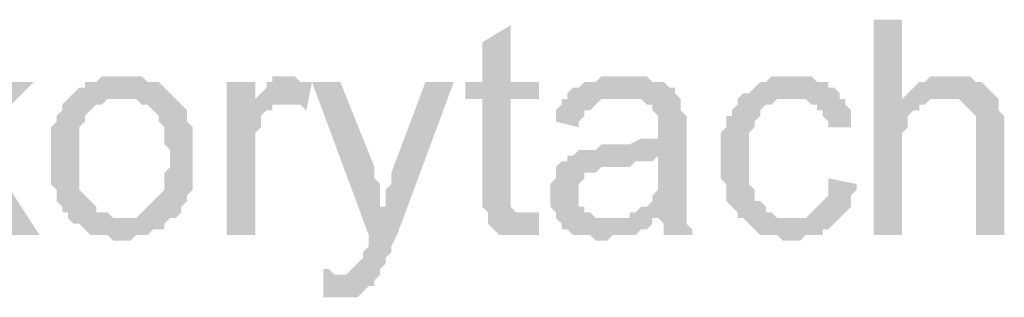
# Model space of a CAD drawing. Header units: millimetres. Extents: x 282377 to 1404227, y -783705 to 1038705.
# Tile 61 of 243: x 378849 to 378923, y 7655 to 7675. Entities that reach past the tile are written whole.
import ezdxf

# ---------------------------------------------------------------- set-up
doc = ezdxf.new("R2010")
doc.units = ezdxf.units.MM
doc.linetypes.add('ACAD_ISO08W100', pattern=[36, 24, -3, 6, -3])
doc.layers.add('!!ELEKTRYKA', color=7, linetype='Continuous')

msp = doc.modelspace()

# ---------------------------------------------------------------- hatches: boundary and pattern name
at = {"layer": '!!ELEKTRYKA', "linetype": 'ACAD_ISO08W100'}
for points in [[(378885.902, 7674.933), (378883.785, 7673.663), (378883.785, 7670.699), (378882.515, 7670.699), (378882.515, 7669.429), (378883.785, 7669.429), (378883.785, 7662.656), (378883.785, 7662.656), (378883.785, 7661.809), (378883.785, 7661.386), (378884.209, 7660.962), (378887.172, 7660.962), (378886.749, 7660.962), (378886.325, 7660.962), (378886.325, 7660.962), (378885.902, 7661.386), (378885.902, 7661.386), (378885.902, 7661.809), (378885.902, 7662.656), (378885.902, 7669.429), (378888.019, 7669.429), (378888.019, 7670.699), (378885.902, 7670.699)], [(378915.113, 7675.356), (378912.996, 7675.356), (378912.996, 7659.269), (378915.113, 7659.269), (378915.113, 7665.619), (378915.113, 7666.042), (378915.113, 7666.466), (378915.113, 7666.889), (378915.536, 7667.312), (378915.536, 7667.736), (378915.536, 7668.159), (378915.959, 7668.583), (378916.383, 7668.583), (378916.383, 7669.006), (378916.806, 7669.006), (378917.229, 7669.429), (378917.653, 7669.429), (378918.076, 7669.429), (378915.113, 7669.429)], [(378850.341, 7670.699), (378847.801, 7670.699), (378843.144, 7666.042), (378844.414, 7665.196), (378848.224, 7659.269), (378850.764, 7659.269), (378846.108, 7666.466)], [(378857.115, 7671.123), (378857.115, 7671.123), (378855.421, 7671.123), (378854.998, 7670.699), (378854.575, 7670.699), (378854.151, 7670.699), (378854.151, 7670.276), (378853.728, 7670.276), (378853.305, 7669.853), (378853.305, 7669.853), (378852.881, 7669.429), (378857.115, 7669.429), (378857.115, 7669.429), (378857.538, 7669.429), (378857.961, 7669.429), (378858.385, 7669.006), (378858.808, 7669.006), (378859.231, 7668.583), (378859.231, 7668.583), (378859.655, 7668.159), (378859.655, 7667.736), (378860.078, 7667.312), (378860.078, 7666.889), (378860.078, 7666.466), (378860.078, 7666.042), (378860.501, 7665.619), (378860.501, 7665.196), (378860.501, 7665.196), (378860.501, 7664.349), (378860.078, 7663.926), (378860.078, 7663.502), (378860.078, 7663.079), (378860.078, 7662.656), (378859.655, 7662.232), (378859.655, 7662.232), (378859.231, 7661.809), (378859.231, 7661.809), (378858.808, 7661.386), (378858.385, 7660.962), (378858.385, 7660.962), (378857.961, 7660.539), (378857.538, 7660.539), (378857.115, 7660.539), (378852.881, 7660.539), (378853.305, 7660.116), (378853.728, 7660.116), (378854.151, 7659.692), (378854.151, 7659.692), (378854.575, 7659.269), (378854.998, 7659.269), (378855.421, 7659.269), (378855.845, 7659.269), (378856.268, 7658.846), (378857.115, 7658.846), (378857.115, 7658.846), (378857.538, 7658.846), (378857.961, 7659.269), (378858.385, 7659.269), (378858.808, 7659.269), (378859.231, 7659.692), (378859.655, 7659.692), (378860.078, 7659.692), (378860.078, 7660.116), (378860.501, 7660.539), (378860.925, 7660.539), (378861.348, 7660.962), (378861.348, 7661.386), (378861.771, 7661.809), (378861.771, 7661.809), (378861.771, 7662.232), (378862.195, 7662.656), (378862.195, 7662.656), (378862.195, 7663.079), (378862.195, 7663.502), (378862.195, 7664.349), (378862.195, 7664.772), (378862.195, 7665.196), (378862.195, 7665.619), (378862.195, 7666.042), (378862.195, 7666.466), (378862.195, 7666.889), (378862.195, 7667.312), (378861.771, 7667.736), (378861.771, 7668.159), (378861.771, 7668.583), (378861.348, 7669.006), (378860.925, 7669.429), (378860.925, 7669.429), (378860.501, 7669.853), (378860.078, 7670.276), (378860.078, 7670.276), (378859.655, 7670.699), (378859.231, 7670.699), (378858.808, 7670.699), (378858.385, 7671.123), (378857.961, 7671.123), (378857.538, 7671.123)], [(378866.852, 7670.699), (378864.735, 7670.699), (378864.735, 7659.269), (378866.852, 7659.269), (378866.852, 7665.196), (378866.852, 7665.619), (378866.852, 7666.042), (378866.852, 7666.466), (378866.852, 7666.889), (378867.275, 7667.312), (378867.275, 7667.736), (378867.275, 7667.736), (378867.275, 7668.159), (378867.698, 7668.583), (378868.122, 7668.583), (378868.122, 7669.006), (378868.545, 7669.006), (378868.968, 7669.006), (378866.852, 7669.006)], [(378869.392, 7671.123), (378869.392, 7671.123), (378868.122, 7671.123), (378868.122, 7670.699), (378867.698, 7670.699), (378867.698, 7670.276), (378867.275, 7669.853), (378866.852, 7669.429), (378866.852, 7669.006), (378868.968, 7669.006), (378869.392, 7669.006), (378869.815, 7669.006), (378870.238, 7669.006), (378870.662, 7668.583), (378871.085, 7670.699), (378870.662, 7670.699), (378870.238, 7670.699), (378869.815, 7671.123), (378869.815, 7671.123)], [(378873.202, 7670.699), (378871.085, 7670.699), (378875.318, 7659.269), (378876.588, 7661.386), (378876.165, 7661.386), (378876.165, 7662.232), (378876.165, 7662.656), (378876.165, 7663.079), (378875.742, 7663.502), (378875.742, 7663.926), (378875.742, 7664.349)], [(378881.669, 7670.699), (378879.552, 7670.699), (378877.012, 7663.926), (378877.012, 7663.926), (378877.012, 7663.502), (378877.012, 7663.079), (378876.588, 7662.656), (378876.588, 7662.232), (378876.588, 7661.809), (378876.588, 7661.386), (378875.318, 7659.269), (378875.318, 7659.269), (378875.318, 7658.846), (378875.318, 7658.422), (378874.895, 7657.999), (378874.895, 7657.576), (378874.472, 7657.152), (378874.472, 7657.152), (378874.472, 7657.152), (378874.048, 7656.729), (378874.048, 7656.729), (378873.625, 7656.306), (378872.778, 7656.306), (378876.165, 7656.306), (378876.165, 7656.729), (378876.165, 7656.729), (378876.588, 7657.152), (378876.588, 7657.576), (378877.012, 7657.999), (378877.012, 7658.422), (378877.435, 7659.269)], [(378894.369, 7671.123), (378894.369, 7671.123), (378892.676, 7671.123), (378892.252, 7670.699), (378891.829, 7670.699), (378891.405, 7670.699), (378890.982, 7670.276), (378890.559, 7670.276), (378890.135, 7669.853), (378890.135, 7669.429), (378893.946, 7669.429), (378894.369, 7669.429), (378894.792, 7669.429), (378895.216, 7669.429), (378895.639, 7669.429), (378896.062, 7669.006), (378896.486, 7669.006), (378896.486, 7668.583), (378896.486, 7668.583), (378896.909, 7668.159), (378896.909, 7667.736), (378896.909, 7667.312), (378896.909, 7667.312), (378896.909, 7666.466), (378896.909, 7666.466), (378896.486, 7666.466), (378896.062, 7666.466), (378896.062, 7666.466), (378895.639, 7666.466), (378894.792, 7666.042), (378894.369, 7666.042), (378893.946, 7666.042), (378893.522, 7666.042), (378892.676, 7666.042), (378892.252, 7665.619), (378891.829, 7665.619), (378891.829, 7665.619), (378891.405, 7665.619), (378890.982, 7665.619), (378890.559, 7665.196), (378896.909, 7665.196), (378896.909, 7664.349), (378896.909, 7663.926), (378896.909, 7663.502), (378896.909, 7663.079), (378896.909, 7662.656), (378896.486, 7662.232), (378896.486, 7662.232), (378896.486, 7661.809), (378896.062, 7661.386), (378895.639, 7661.386), (378895.216, 7660.962), (378894.792, 7660.962), (378894.792, 7660.539), (378896.909, 7660.539), (378896.909, 7660.539), (378897.332, 7660.116), (378897.332, 7659.692), (378897.332, 7659.269), (378899.449, 7659.269), (378899.449, 7659.269), (378899.449, 7659.692), (378899.026, 7660.116), (378899.026, 7660.539), (378899.026, 7660.962), (378899.026, 7660.962), (378899.026, 7661.386), (378899.026, 7661.809), (378899.026, 7662.232), (378899.026, 7662.656), (378899.026, 7663.502), (378899.026, 7663.926), (378899.026, 7666.889), (378899.026, 7666.889), (378899.026, 7667.312), (378899.026, 7667.736), (378899.026, 7668.159), (378898.602, 7668.583), (378898.602, 7668.583), (378898.602, 7669.006), (378898.602, 7669.429), (378898.179, 7669.853), (378898.179, 7670.276), (378897.756, 7670.276), (378897.332, 7670.699), (378896.909, 7670.699), (378896.486, 7670.699), (378896.062, 7671.123), (378895.639, 7671.123), (378895.216, 7671.123), (378894.792, 7671.123)], [(378907.069, 7671.123), (378905.376, 7671.123), (378904.953, 7670.699), (378904.529, 7670.699), (378904.106, 7670.276), (378904.106, 7670.276), (378903.682, 7669.853), (378903.259, 7669.853), (378902.836, 7669.429), (378902.836, 7669.006), (378902.412, 7668.583), (378902.412, 7668.159), (378901.989, 7668.159), (378901.989, 7667.736), (378901.989, 7667.312), (378901.566, 7666.889), (378901.566, 7666.466), (378901.566, 7666.042), (378901.566, 7665.619), (378901.566, 7665.196), (378901.566, 7664.349), (378901.566, 7663.926), (378901.566, 7663.502), (378901.989, 7663.079), (378901.989, 7662.656), (378901.989, 7662.232), (378901.989, 7661.809), (378902.412, 7661.386), (378902.412, 7661.386), (378902.836, 7660.962), (378902.836, 7660.539), (378906.646, 7660.539), (378906.646, 7660.539), (378906.223, 7660.539), (378905.799, 7660.539), (378905.376, 7660.962), (378904.953, 7660.962), (378904.953, 7661.386), (378904.529, 7661.809), (378904.529, 7661.809), (378904.106, 7661.809), (378904.106, 7662.232), (378904.106, 7662.656), (378903.682, 7663.079), (378903.682, 7663.502), (378903.682, 7663.926), (378903.682, 7664.349), (378903.682, 7665.196), (378903.682, 7665.196), (378903.682, 7665.619), (378903.682, 7666.042), (378903.682, 7666.466), (378903.682, 7666.889), (378904.106, 7667.312), (378904.106, 7667.736), (378904.529, 7668.159), (378904.529, 7668.583), (378904.529, 7668.583), (378904.953, 7669.006), (378905.376, 7669.006), (378905.799, 7669.429), (378906.223, 7669.429), (378906.646, 7669.429), (378907.069, 7669.429), (378910.456, 7669.429), (378910.456, 7669.853), (378910.033, 7670.276), (378909.609, 7670.276), (378909.609, 7670.699), (378909.186, 7670.699), (378908.763, 7670.699), (378908.339, 7671.123), (378907.916, 7671.123), (378907.493, 7671.123)], [(378918.5, 7671.123), (378918.5, 7671.123), (378917.229, 7671.123), (378916.806, 7670.699), (378916.383, 7670.699), (378915.959, 7670.276), (378915.959, 7670.276), (378915.536, 7669.853), (378915.113, 7669.429), (378918.076, 7669.429), (378918.5, 7669.429), (378918.923, 7669.429), (378919.346, 7669.429), (378919.77, 7669.006), (378920.193, 7668.583), (378920.193, 7668.583), (378920.193, 7668.583), (378920.616, 7668.159), (378920.616, 7667.736), (378920.616, 7667.312), (378920.616, 7666.466), (378920.616, 7659.269), (378922.733, 7659.269), (378922.733, 7666.466), (378922.733, 7667.312), (378922.733, 7667.736), (378922.733, 7668.159), (378922.31, 7668.583), (378922.31, 7669.006), (378922.31, 7669.006), (378922.31, 7669.429), (378921.886, 7669.853), (378921.463, 7670.276), (378921.463, 7670.276), (378921.04, 7670.699), (378920.616, 7670.699), (378920.616, 7670.699), (378920.193, 7671.123), (378919.77, 7671.123), (378918.923, 7671.123)], [(378852.881, 7669.429), (378852.881, 7669.429), (378852.458, 7669.006), (378852.458, 7668.583), (378852.034, 7668.159), (378852.034, 7667.736), (378851.611, 7667.312), (378851.611, 7666.889), (378851.611, 7666.466), (378851.611, 7666.042), (378851.611, 7665.619), (378851.611, 7665.196), (378851.611, 7665.196), (378851.611, 7664.349), (378851.611, 7663.926), (378851.611, 7663.502), (378851.611, 7663.079), (378852.034, 7662.656), (378852.034, 7662.232), (378852.034, 7661.809), (378852.458, 7661.386), (378852.458, 7660.962), (378852.881, 7660.962), (378852.881, 7660.539), (378857.115, 7660.539), (378856.691, 7660.539), (378856.268, 7660.539), (378855.845, 7660.962), (378855.421, 7660.962), (378854.998, 7660.962), (378854.998, 7661.386), (378854.575, 7661.809), (378854.575, 7661.809), (378854.151, 7662.232), (378854.151, 7662.232), (378853.728, 7662.656), (378853.728, 7663.079), (378853.728, 7663.502), (378853.728, 7663.926), (378853.728, 7664.349), (378853.728, 7665.196), (378853.728, 7665.196), (378853.728, 7665.619), (378853.728, 7666.042), (378853.728, 7666.466), (378853.728, 7666.889), (378853.728, 7667.312), (378854.151, 7667.736), (378854.151, 7668.159), (378854.575, 7668.583), (378854.575, 7668.583), (378854.998, 7669.006), (378855.421, 7669.006), (378855.845, 7669.429), (378856.268, 7669.429), (378856.691, 7669.429), (378857.115, 7669.429)], [(378890.135, 7669.429), (378889.712, 7669.429), (378889.712, 7669.006), (378889.289, 7668.583), (378889.289, 7668.159), (378889.289, 7667.736), (378890.982, 7667.312), (378890.982, 7667.736), (378891.405, 7668.159), (378891.405, 7668.583), (378891.829, 7668.583), (378892.252, 7669.006), (378892.252, 7669.006), (378892.676, 7669.429), (378893.099, 7669.429), (378893.522, 7669.429), (378893.946, 7669.429)], [(378910.456, 7669.429), (378907.069, 7669.429), (378907.916, 7669.429), (378908.339, 7669.006), (378908.763, 7669.006), (378908.763, 7668.583), (378909.186, 7668.583), (378909.186, 7668.159), (378909.609, 7667.736), (378909.609, 7667.312), (378911.303, 7667.312), (378911.303, 7667.736), (378911.303, 7668.159), (378911.303, 7668.583), (378910.879, 7669.006), (378910.879, 7669.429)], [(378890.559, 7665.196), (378890.135, 7665.196), (378890.135, 7664.772), (378889.712, 7664.772), (378889.289, 7664.349), (378889.289, 7663.926), (378889.289, 7663.502), (378888.865, 7663.079), (378888.865, 7662.656), (378888.865, 7662.232), (378888.865, 7662.232), (378888.865, 7661.809), (378888.865, 7661.386), (378889.289, 7660.962), (378889.289, 7660.539), (378889.712, 7660.116), (378889.712, 7660.116), (378889.712, 7659.692), (378890.135, 7659.692), (378890.559, 7659.269), (378890.982, 7659.269), (378891.405, 7659.269), (378891.829, 7659.269), (378892.252, 7658.846), (378892.676, 7658.846), (378893.099, 7658.846), (378893.522, 7659.269), (378893.946, 7659.269), (378894.369, 7659.269), (378894.792, 7659.269), (378895.216, 7659.269), (378895.639, 7659.692), (378896.062, 7659.692), (378896.486, 7660.116), (378896.486, 7660.539), (378893.099, 7660.539), (378893.099, 7660.539), (378892.676, 7660.539), (378892.252, 7660.539), (378891.829, 7660.962), (378891.405, 7660.962), (378891.405, 7661.386), (378890.982, 7661.386), (378890.982, 7661.809), (378890.982, 7662.232), (378890.982, 7662.656), (378890.982, 7663.079), (378891.405, 7663.502), (378891.405, 7663.502), (378891.405, 7663.926), (378891.829, 7663.926), (378892.252, 7663.926), (378892.676, 7664.349), (378893.099, 7664.349), (378893.522, 7664.349), (378893.946, 7664.349), (378894.369, 7664.349), (378894.792, 7664.349), (378895.216, 7664.772), (378895.639, 7664.772), (378896.062, 7664.772), (378896.486, 7664.772), (378896.909, 7665.196)], [(378909.609, 7663.502), (378909.609, 7662.232), (378909.186, 7661.809), (378909.186, 7661.809), (378908.763, 7661.386), (378908.339, 7660.962), (378908.339, 7660.962), (378907.916, 7660.539), (378907.493, 7660.539), (378906.646, 7660.539), (378902.836, 7660.539), (378903.259, 7660.539), (378903.682, 7660.116), (378904.106, 7659.692), (378904.106, 7659.692), (378904.529, 7659.269), (378904.953, 7659.269), (378905.376, 7659.269), (378905.799, 7659.269), (378906.223, 7658.846), (378907.069, 7658.846), (378907.493, 7658.846), (378907.916, 7659.269), (378908.339, 7659.269), (378908.763, 7659.269), (378909.186, 7659.269), (378909.186, 7659.692), (378909.609, 7659.692), (378910.033, 7660.116), (378910.033, 7660.116), (378910.456, 7660.539), (378910.879, 7660.962), (378910.879, 7660.962), (378911.303, 7661.386), (378911.303, 7661.809), (378911.303, 7662.232), (378911.726, 7662.656), (378911.726, 7663.079)], [(378888.019, 7660.962), (378884.209, 7660.962), (378884.209, 7660.539), (378884.209, 7660.539), (378884.209, 7660.116), (378884.632, 7659.692), (378885.055, 7659.269), (378885.479, 7659.269), (378885.479, 7659.269), (378886.325, 7659.269), (378886.749, 7659.269), (378886.749, 7659.269), (378887.172, 7659.269), (378887.595, 7659.269), (378888.019, 7659.269)], [(378871.932, 7656.729), (378871.932, 7654.612), (378874.472, 7654.612), (378874.895, 7655.036), (378874.895, 7655.036), (378875.318, 7655.459), (378875.742, 7655.459), (378875.742, 7655.882), (378876.165, 7656.306), (378872.778, 7656.306), (378872.778, 7656.306), (378872.355, 7656.729)]]:
    msp.add_hatch(color=7, dxfattribs=at).paths.add_polyline_path(points)

doc.saveas('drawing.dxf')
